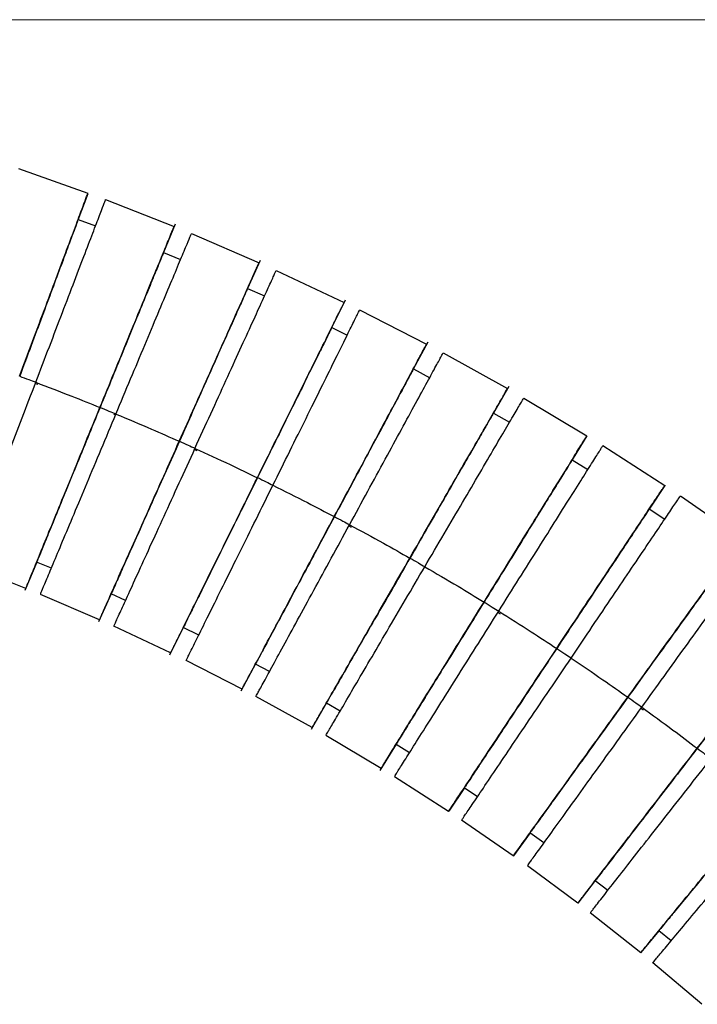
# Model space of a CAD drawing. Header units: millimetres. Extents: x 7590 to 10884, y -1862 to 419.
# Tile 57 of 83: x 8700 to 8761, y -414 to -327. Entities that reach past the tile are written whole.
import ezdxf

# ---------------------------------------------------------------- set-up
doc = ezdxf.new("R2010")
doc.units = ezdxf.units.MM

msp = doc.modelspace()

# ---------------------------------------------------------------- linework, layer by layer
at = {"color": 7, "lineweight": 18}
msp.add_line((8623.644, -326.908), (8775.351, -326.908), dxfattribs=at)
at = {"color": 7, "lineweight": 25}
for p, q in [((8700.224, -340.141), (8706.394, -342.327)), ((8706.373, -342.386), (8705.5, -344.727)), ((8707.96, -342.911), (8714.055, -345.299)), ((8705.525, -344.671), (8707.072, -345.248)), ((8714.136, -345.104), (8713.102, -347.63)), ((8715.601, -345.934), (8721.614, -348.522)), ((8713.112, -347.614), (8714.639, -348.242)), ((8721.701, -348.33), (8720.587, -350.821)), ((8723.138, -349.208), (8729.185, -352.052)), ((8720.598, -350.806), (8722.103, -351.484)), ((8729.28, -351.864), (8728.069, -354.309)), ((8730.563, -352.728), (8736.514, -355.77)), ((8728.08, -354.295), (8729.457, -354.97)), ((8736.614, -355.584), (8735.327, -357.99)), ((8737.988, -356.555), (8743.715, -359.726)), ((8735.338, -357.976), (8736.795, -358.752)), ((8701.71, -359.263), (8701.925, -359.34)), ((8743.821, -359.544), (8742.459, -361.908)), ((8745.164, -360.56), (8750.783, -363.918)), ((8708.658, -361.965), (8708.852, -362.05)), ((8742.47, -361.894), (8743.901, -362.717)), ((8750.774, -363.934), (8749.459, -366.059)), ((8715.866, -365.142), (8716.079, -365.235)), ((8752.203, -364.798), (8757.709, -368.34)), ((8749.47, -366.045), (8750.873, -366.915)), ((8757.699, -368.355), (8756.318, -370.438)), ((8759.099, -369.267), (8764.597, -373.067)), ((8756.329, -370.424), (8757.703, -371.34)), ((8729.604, -371.938), (8729.812, -372.047)), ((8700.866, -377.503), (8695.536, -375.417)), ((8701.83, -375.153), (8700.789, -377.694)), ((8703.136, -375.71), (8701.825, -375.172)), ((8707.416, -380.294), (8702.158, -378.033)), ((8708.453, -377.975), (8707.333, -380.482)), ((8709.74, -378.575), (8708.448, -377.994)), ((8742.864, -379.625), (8743.065, -379.75)), ((8713.747, -383.241), (8708.69, -380.867)), ((8714.875, -380.964), (8713.657, -383.425)), ((8716.246, -381.658), (8714.869, -380.983)), ((8720.1, -386.456), (8715.125, -383.916)), ((8721.299, -384.216), (8720.004, -386.637)), ((8722.543, -384.899), (8721.292, -384.234)), ((8726.343, -389.88), (8721.334, -387.111)), ((8727.612, -387.679), (8726.241, -390.058)), ((8728.832, -388.403), (8727.604, -387.697)), ((8755.589, -388.17), (8755.782, -388.309)), ((8732.469, -393.509), (8727.554, -390.575)), ((8733.807, -391.349), (8732.362, -393.684)), ((8735.002, -392.112), (8733.798, -391.367)), ((8738.472, -397.339), (8733.657, -394.244)), ((8739.876, -395.222), (8738.483, -397.322)), ((8741.046, -396.025), (8739.867, -395.239)), ((8744.232, -401.286), (8739.634, -398.113)), ((8745.719, -399.226), (8744.244, -401.27)), ((8746.957, -400.135), (8745.709, -399.243)), ((8749.97, -405.502), (8745.48, -402.178)), ((8751.521, -403.49), (8749.983, -405.486)), ((8752.635, -404.367), (8751.511, -403.506)), ((8755.565, -409.905), (8751.079, -406.351)), ((8757.179, -407.943), (8755.578, -409.89)), ((8758.263, -408.857), (8757.168, -407.959)), ((8761.011, -414.492), (8756.646, -410.791))]:
    msp.add_line(p, q, dxfattribs=at)
for points, knots in [([(8700.311, -358.629), (8700.708, -357.564), (8701.502, -355.436), (8702.647, -352.368), (8703.704, -349.536), (8704.63, -347.055), (8705.394, -345.008), (8705.957, -343.498), (8706.306, -342.563), (8706.352, -342.441), (8706.372, -342.386)], [0, 0, 0, 0, 0.1276024, 0.2551911, 0.382785, 0.510375, 0.6379203, 0.7658731, 0.8945876, 1, 1, 1, 1]), ([(8701.748, -359.164), (8702.153, -358.103), (8702.964, -355.981), (8704.134, -352.922), (8705.213, -350.099), (8706.158, -347.625), (8706.938, -345.585), (8707.515, -344.075), (8707.888, -343.1), (8707.936, -342.974), (8707.96, -342.911)], [0, 0, 0, 0, 0.124658, 0.2493025, 0.3739521, 0.4985979, 0.6232001, 0.7482004, 0.8739447, 1, 1, 1, 1]), ([(8705.503, -344.728), (8705.487, -344.772), (8705.45, -344.87), (8705.154, -345.664), (8704.672, -346.956), (8704.018, -348.707), (8703.225, -350.832), (8702.32, -353.258), (8701.339, -355.885), (8700.659, -357.709), (8700.318, -358.621)], [0, 0, 0, 0, 0.102379, 0.231167, 0.359236, 0.487344, 0.615517, 0.743669, 0.871811, 1, 1, 1, 1]), ([(8707.461, -361.401), (8707.891, -360.35), (8708.752, -358.248), (8709.993, -355.217), (8711.139, -352.42), (8712.143, -349.969), (8712.97, -347.948), (8713.582, -346.453), (8713.973, -345.5), (8714.024, -345.376), (8714.048, -345.316)], [0, 0, 0, 0, 0.125509, 0.251005, 0.376506, 0.502003, 0.627456, 0.75331, 0.879913, 1, 1, 1, 1]), ([(8708.879, -361.984), (8709.318, -360.936), (8710.196, -358.841), (8711.461, -355.82), (8712.628, -353.032), (8713.651, -350.589), (8714.495, -348.575), (8715.119, -347.085), (8715.517, -346.134), (8715.568, -346.011), (8715.593, -345.951)], [0, 0, 0, 0, 0.1255092, 0.2510048, 0.3765056, 0.5020026, 0.6274556, 0.7533094, 0.8799124, 1, 1, 1, 1]), ([(8713.105, -347.631), (8713.085, -347.679), (8713.044, -347.779), (8712.711, -348.593), (8712.187, -349.872), (8711.479, -351.601), (8710.619, -353.7), (8709.638, -356.096), (8708.575, -358.691), (8707.837, -360.492), (8707.468, -361.393)], [0, 0, 0, 0, 0.11957, 0.245892, 0.371507, 0.497163, 0.62288, 0.748578, 0.874266, 1, 1, 1, 1]), ([(8714.515, -364.408), (8714.978, -363.371), (8715.905, -361.297), (8717.241, -358.307), (8718.474, -355.548), (8719.556, -353.128), (8720.444, -351.141), (8721.114, -349.641), (8721.499, -348.779), (8721.66, -348.418), (8721.609, -348.533), (8721.606, -348.539)], [0, 0, 0, 0, 0.123819, 0.247624, 0.371434, 0.495241, 0.619004, 0.743162, 0.86806, 0.993266, 1, 1, 1, 1]), ([(8715.914, -365.037), (8716.385, -364.004), (8717.328, -361.938), (8718.688, -358.958), (8719.943, -356.208), (8721.043, -353.799), (8721.949, -351.812), (8722.62, -350.343), (8723.048, -349.405), (8723.103, -349.284), (8723.13, -349.225)], [0, 0, 0, 0, 0.125509, 0.251004, 0.376504, 0.502001, 0.627453, 0.753307, 0.879909, 1, 1, 1, 1]), ([(8720.598, -350.806), (8720.575, -350.856), (8720.531, -350.955), (8720.167, -351.77), (8719.602, -353.034), (8718.84, -354.739), (8717.915, -356.81), (8716.858, -359.174), (8715.714, -361.735), (8714.92, -363.512), (8714.523, -364.4)], [0, 0, 0, 0, 0.126585, 0.251901, 0.376516, 0.501169, 0.625885, 0.750582, 0.875268, 1, 1, 1, 1]), ([(8721.466, -367.647), (8721.97, -366.629), (8722.978, -364.593), (8724.431, -361.657), (8725.772, -358.949), (8726.947, -356.575), (8727.916, -354.618), (8728.632, -353.17), (8729.089, -352.247), (8729.148, -352.127), (8729.177, -352.069)], [0, 0, 0, 0, 0.125508, 0.251003, 0.376503, 0.501999, 0.627451, 0.753304, 0.879906, 1, 1, 1, 1]), ([(8722.844, -368.322), (8723.347, -367.304), (8724.355, -365.268), (8725.808, -362.333), (8727.149, -359.624), (8728.324, -357.25), (8729.293, -355.293), (8730.009, -353.845), (8730.466, -352.922), (8730.526, -352.802), (8730.554, -352.744)], [0, 0, 0, 0, 0.125508, 0.251003, 0.376503, 0.501999, 0.627451, 0.753304, 0.879906, 1, 1, 1, 1]), ([(8728.072, -354.311), (8728.049, -354.357), (8728.001, -354.454), (8727.611, -355.242), (8726.997, -356.481), (8726.169, -358.155), (8725.162, -360.188), (8724.014, -362.509), (8722.769, -365.022), (8721.906, -366.766), (8721.474, -367.639)], [0, 0, 0, 0, 0.119578, 0.245899, 0.371513, 0.497167, 0.622883, 0.748581, 0.874267, 1, 1, 1, 1]), ([(8728.307, -371.113), (8728.843, -370.111), (8729.914, -368.108), (8731.459, -365.22), (8732.884, -362.555), (8734.134, -360.219), (8735.164, -358.294), (8735.925, -356.87), (8736.411, -355.961), (8736.474, -355.843), (8736.505, -355.786)], [0, 0, 0, 0, 0.125508, 0.251002, 0.376502, 0.501997, 0.627449, 0.753301, 0.879903, 1, 1, 1, 1]), ([(8729.661, -371.833), (8730.205, -370.836), (8731.292, -368.841), (8732.859, -365.965), (8734.306, -363.312), (8735.573, -360.986), (8736.618, -359.069), (8737.392, -357.649), (8737.892, -356.733), (8737.956, -356.614), (8737.988, -356.555)], [0, 0, 0, 0, 0.124658, 0.249302, 0.373952, 0.498598, 0.6232, 0.7482, 0.873945, 1, 1, 1, 1]), ([(8735.329, -357.991), (8735.304, -358.038), (8735.254, -358.132), (8734.839, -358.908), (8734.187, -360.127), (8733.306, -361.774), (8732.236, -363.774), (8731.015, -366.058), (8729.692, -368.531), (8728.774, -370.247), (8728.315, -371.105)], [0, 0, 0, 0, 0.119581, 0.245901, 0.371515, 0.497169, 0.622885, 0.748581, 0.874268, 1, 1, 1, 1]), ([(8700.318, -358.621), (8700.587, -358.72), (8701.067, -358.897), (8701.545, -359.077), (8701.756, -359.156)], [0, 0, 0, 0, 0.56, 1, 1, 1, 1]), ([(8695.543, -375.399), (8695.566, -375.338), (8695.614, -375.214), (8695.981, -374.252), (8696.558, -372.744), (8697.338, -370.704), (8698.283, -368.229), (8699.362, -365.406), (8700.532, -362.347), (8701.342, -360.225), (8701.748, -359.164)], [0, 0, 0, 0, 0.119569, 0.246246, 0.372174, 0.497701, 0.623272, 0.748847, 0.874417, 1, 1, 1, 1]), ([(8701.748, -359.164), (8702.818, -359.572), (8704.73, -360.299), (8706.626, -361.064), (8707.461, -361.401)], [0, 0, 0, 0, 0.559997, 1, 1, 1, 1]), ([(8735.029, -374.803), (8735.596, -373.819), (8736.73, -371.851), (8738.365, -369.013), (8739.874, -366.394), (8741.197, -364.097), (8742.284, -362.212), (8743.104, -360.788), (8743.575, -359.97), (8743.772, -359.627), (8743.709, -359.737), (8743.706, -359.742)], [0, 0, 0, 0, 0.12382, 0.247626, 0.371438, 0.495246, 0.61901, 0.74317, 0.868069, 0.993277, 1, 1, 1, 1]), ([(8736.359, -375.568), (8736.934, -374.588), (8738.083, -372.629), (8739.741, -369.804), (8741.27, -367.197), (8742.61, -364.912), (8743.715, -363.029), (8744.533, -361.635), (8745.061, -360.734), (8745.13, -360.618), (8745.164, -360.56)], [0, 0, 0, 0, 0.124658, 0.2493025, 0.3739521, 0.4985979, 0.6232001, 0.7482004, 0.8739447, 1, 1, 1, 1]), ([(8700.874, -377.484), (8700.898, -377.424), (8700.949, -377.301), (8701.339, -376.349), (8701.951, -374.854), (8702.779, -372.833), (8703.783, -370.382), (8704.928, -367.585), (8706.169, -364.554), (8707.03, -362.452), (8707.461, -361.401)], [0, 0, 0, 0, 0.119567, 0.246245, 0.372173, 0.4977, 0.623272, 0.748847, 0.874417, 1, 1, 1, 1]), ([(8707.468, -361.393), (8707.1, -362.294), (8706.362, -364.095), (8705.299, -366.69), (8704.318, -369.087), (8703.458, -371.185), (8702.75, -372.914), (8702.226, -374.194), (8701.893, -375.007), (8701.852, -375.106), (8701.833, -375.154)], [0, 0, 0, 0, 0.1258082, 0.2515702, 0.3773427, 0.5031344, 0.6288637, 0.7545536, 0.8809502, 1, 1, 1, 1]), ([(8707.468, -361.393), (8707.734, -361.501), (8708.207, -361.694), (8708.679, -361.89), (8708.887, -361.976)], [0, 0, 0, 0, 0.5599998, 1, 1, 1, 1]), ([(8702.166, -378.015), (8702.191, -377.955), (8702.242, -377.832), (8702.64, -376.883), (8703.264, -375.393), (8704.108, -373.379), (8705.131, -370.935), (8706.298, -368.148), (8707.563, -365.126), (8708.441, -363.031), (8708.879, -361.984)], [0, 0, 0, 0, 0.119567, 0.246244, 0.372173, 0.4977, 0.623271, 0.748847, 0.874416, 1, 1, 1, 1]), ([(8708.879, -361.984), (8709.936, -362.426), (8711.822, -363.217), (8713.692, -364.044), (8714.515, -364.408)], [0, 0, 0, 0, 0.5599974, 1, 1, 1, 1]), ([(8742.47, -361.894), (8742.443, -361.941), (8742.389, -362.035), (8741.943, -362.809), (8741.252, -364.008), (8740.32, -365.627), (8739.187, -367.592), (8737.895, -369.835), (8736.495, -372.266), (8735.523, -373.952), (8735.037, -374.795)], [0, 0, 0, 0, 0.126585, 0.251901, 0.376516, 0.501169, 0.625885, 0.750582, 0.875268, 1, 1, 1, 1]), ([(8741.626, -378.713), (8742.224, -377.747), (8743.419, -375.816), (8745.143, -373.031), (8746.733, -370.461), (8748.127, -368.209), (8749.277, -366.352), (8750.127, -364.977), (8750.677, -364.09), (8750.748, -363.975), (8750.783, -363.918)], [0, 0, 0, 0, 0.124658, 0.2493024, 0.3739521, 0.4985979, 0.6232001, 0.7482004, 0.8739447, 1, 1, 1, 1]), ([(8707.416, -380.294), (8707.444, -380.233), (8707.499, -380.11), (8707.925, -379.156), (8708.584, -377.68), (8709.475, -375.687), (8710.556, -373.268), (8711.789, -370.509), (8713.125, -367.519), (8714.052, -365.445), (8714.515, -364.408)], [0, 0, 0, 0, 0.126055, 0.2518, 0.3768, 0.501402, 0.626048, 0.750698, 0.875342, 1, 1, 1, 1]), ([(8714.523, -364.4), (8714.126, -365.289), (8713.332, -367.066), (8712.188, -369.626), (8711.131, -371.991), (8710.206, -374.061), (8709.444, -375.767), (8708.879, -377.03), (8708.515, -377.846), (8708.471, -377.945), (8708.448, -377.994)], [0, 0, 0, 0, 0.124732, 0.2494183, 0.3741149, 0.4988306, 0.6234844, 0.7480991, 0.8734146, 1, 1, 1, 1]), ([(8708.699, -380.849), (8708.725, -380.79), (8708.781, -380.669), (8709.208, -379.732), (8709.879, -378.263), (8710.785, -376.276), (8711.885, -373.866), (8713.14, -371.117), (8714.499, -368.137), (8715.442, -366.071), (8715.914, -365.037)], [0, 0, 0, 0, 0.1195645, 0.2462427, 0.3721713, 0.497699, 0.6232705, 0.748846, 0.8744162, 1, 1, 1, 1]), ([(8714.523, -364.4), (8714.784, -364.517), (8715.251, -364.726), (8715.717, -364.937), (8715.922, -365.03)], [0, 0, 0, 0, 0.56, 1, 1, 1, 1]), ([(8715.914, -365.037), (8716.955, -365.515), (8718.814, -366.367), (8720.656, -367.255), (8721.466, -367.647)], [0, 0, 0, 0, 0.559997, 1, 1, 1, 1]), ([(8742.93, -379.521), (8743.535, -378.56), (8744.746, -376.638), (8746.491, -373.867), (8748.102, -371.31), (8749.514, -369.068), (8750.677, -367.221), (8751.539, -365.853), (8752.095, -364.969), (8752.167, -364.855), (8752.203, -364.798)], [0, 0, 0, 0, 0.124658, 0.2493025, 0.3739521, 0.4985979, 0.6232001, 0.7482004, 0.8739447, 1, 1, 1, 1]), ([(8749.47, -366.045), (8749.441, -366.091), (8749.384, -366.183), (8748.914, -366.943), (8748.186, -368.12), (8747.203, -369.708), (8746.009, -371.636), (8744.647, -373.838), (8743.171, -376.223), (8742.146, -377.878), (8741.634, -378.706)], [0, 0, 0, 0, 0.126585, 0.251901, 0.376516, 0.501169, 0.625885, 0.750582, 0.875268, 1, 1, 1, 1]), ([(8713.756, -383.223), (8713.785, -383.165), (8713.844, -383.045), (8714.301, -382.123), (8715.017, -380.675), (8715.986, -378.718), (8717.161, -376.344), (8718.502, -373.636), (8719.955, -370.7), (8720.963, -368.664), (8721.466, -367.647)], [0, 0, 0, 0, 0.119563, 0.246241, 0.37217, 0.497698, 0.62327, 0.748845, 0.874416, 1, 1, 1, 1]), ([(8721.474, -367.639), (8721.043, -368.511), (8720.179, -370.255), (8718.935, -372.769), (8717.786, -375.09), (8716.78, -377.122), (8715.951, -378.797), (8715.338, -380.036), (8714.948, -380.823), (8714.901, -380.919), (8714.877, -380.966)], [0, 0, 0, 0, 0.125809, 0.251571, 0.377344, 0.503137, 0.628867, 0.754557, 0.880954, 1, 1, 1, 1]), ([(8721.474, -367.639), (8721.732, -367.764), (8722.191, -367.988), (8722.65, -368.214), (8722.851, -368.314)], [0, 0, 0, 0, 0.56, 1, 1, 1, 1]), ([(8715.134, -383.898), (8715.162, -383.84), (8715.221, -383.72), (8715.678, -382.798), (8716.395, -381.35), (8717.363, -379.393), (8718.538, -377.019), (8719.879, -374.311), (8721.332, -371.375), (8722.34, -369.34), (8722.844, -368.322)], [0, 0, 0, 0, 0.119563, 0.246241, 0.37217, 0.497698, 0.62327, 0.748845, 0.874416, 1, 1, 1, 1]), ([(8722.844, -368.322), (8723.868, -368.833), (8725.698, -369.746), (8727.51, -370.695), (8728.307, -371.113)], [0, 0, 0, 0, 0.559997, 1, 1, 1, 1]), ([(8748.09, -382.839), (8748.718, -381.893), (8749.974, -380), (8751.785, -377.27), (8753.455, -374.752), (8754.92, -372.543), (8756.123, -370.73), (8757.032, -369.361), (8757.553, -368.574), (8757.772, -368.244), (8757.702, -368.35), (8757.699, -368.355)], [0, 0, 0, 0, 0.123821, 0.247628, 0.37144, 0.495248, 0.619013, 0.743174, 0.868074, 0.993282, 1, 1, 1, 1]), ([(8749.367, -383.69), (8750.002, -382.748), (8751.272, -380.866), (8753.104, -378.15), (8754.795, -375.645), (8756.277, -373.45), (8757.498, -371.64), (8758.402, -370.3), (8758.986, -369.434), (8759.062, -369.322), (8759.099, -369.267)], [0, 0, 0, 0, 0.124658, 0.249302, 0.373952, 0.498598, 0.6232, 0.7482, 0.873945, 1, 1, 1, 1]), ([(8756.329, -370.424), (8756.299, -370.469), (8756.239, -370.56), (8755.746, -371.304), (8754.98, -372.457), (8753.948, -374.014), (8752.694, -375.904), (8751.263, -378.062), (8749.712, -380.399), (8748.636, -382.021), (8748.098, -382.832)], [0, 0, 0, 0, 0.126585, 0.251901, 0.376516, 0.501169, 0.625885, 0.750582, 0.875268, 1, 1, 1, 1]), ([(8720.11, -386.438), (8720.14, -386.381), (8720.203, -386.264), (8720.689, -385.356), (8721.45, -383.932), (8722.48, -382.006), (8723.73, -379.67), (8725.155, -377.005), (8726.7, -374.117), (8727.771, -372.114), (8728.307, -371.113)], [0, 0, 0, 0, 0.119561, 0.24624, 0.372169, 0.497697, 0.623269, 0.748845, 0.874416, 1, 1, 1, 1]), ([(8728.315, -371.105), (8727.856, -371.963), (8726.938, -373.679), (8725.615, -376.152), (8724.394, -378.436), (8723.324, -380.436), (8722.443, -382.083), (8721.791, -383.302), (8721.376, -384.077), (8721.326, -384.171), (8721.301, -384.217)], [0, 0, 0, 0, 0.125809, 0.251572, 0.377345, 0.503138, 0.628868, 0.754558, 0.880956, 1, 1, 1, 1]), ([(8728.315, -371.105), (8728.568, -371.239), (8729.02, -371.478), (8729.471, -371.719), (8729.669, -371.825)], [0, 0, 0, 0, 0.56, 1, 1, 1, 1]), ([(8721.344, -387.093), (8721.374, -387.036), (8721.438, -386.919), (8721.931, -386.016), (8722.704, -384.598), (8723.749, -382.68), (8725.017, -380.354), (8726.463, -377.701), (8728.031, -374.825), (8729.118, -372.83), (8729.661, -371.833)], [0, 0, 0, 0, 0.119561, 0.24624, 0.372169, 0.497697, 0.623269, 0.748845, 0.874416, 1, 1, 1, 1]), ([(8729.661, -371.833), (8730.669, -372.378), (8732.467, -373.351), (8734.247, -374.359), (8735.029, -374.803)], [0, 0, 0, 0, 0.559997, 1, 1, 1, 1]), ([(8754.415, -387.176), (8755.079, -386.255), (8756.408, -384.414), (8758.325, -381.758), (8760.094, -379.307), (8761.644, -377.159), (8762.922, -375.388), (8763.867, -374.078), (8764.47, -373.243), (8764.548, -373.135), (8764.586, -373.082)], [0, 0, 0, 0, 0.125506, 0.250999, 0.376497, 0.501992, 0.627442, 0.753293, 0.879893, 1, 1, 1, 1]), ([(8755.662, -388.069), (8756.327, -387.148), (8757.656, -385.306), (8759.573, -382.65), (8761.341, -380.199), (8762.891, -378.051), (8764.169, -376.281), (8765.115, -374.97), (8765.726, -374.123), (8765.805, -374.014), (8765.844, -373.959)], [0, 0, 0, 0, 0.124658, 0.249302, 0.373952, 0.498598, 0.6232, 0.7482, 0.873945, 1, 1, 1, 1]), ([(8726.343, -389.88), (8726.377, -389.821), (8726.444, -389.705), (8726.965, -388.8), (8727.772, -387.399), (8728.862, -385.507), (8730.185, -383.212), (8731.693, -380.593), (8733.328, -377.755), (8734.462, -375.787), (8735.029, -374.803)], [0, 0, 0, 0, 0.126055, 0.2518, 0.3768, 0.501402, 0.626048, 0.750698, 0.875342, 1, 1, 1, 1]), ([(8735.037, -374.795), (8734.551, -375.639), (8733.58, -377.325), (8732.18, -379.755), (8730.887, -381.999), (8729.755, -383.964), (8728.822, -385.583), (8728.131, -386.782), (8727.686, -387.556), (8727.631, -387.65), (8727.604, -387.697)], [0, 0, 0, 0, 0.124732, 0.249418, 0.374115, 0.498831, 0.623484, 0.748099, 0.873415, 1, 1, 1, 1]), ([(8735.037, -374.795), (8735.286, -374.937), (8735.73, -375.191), (8736.172, -375.447), (8736.367, -375.56)], [0, 0, 0, 0, 0.5599998, 1, 1, 1, 1]), ([(8727.565, -390.558), (8727.597, -390.502), (8727.665, -390.387), (8728.186, -389.5), (8729.003, -388.106), (8730.108, -386.223), (8731.448, -383.938), (8732.978, -381.332), (8734.635, -378.506), (8735.784, -376.547), (8736.359, -375.568)], [0, 0, 0, 0, 0.11956, 0.246239, 0.372168, 0.497696, 0.623269, 0.748845, 0.874416, 1, 1, 1, 1]), ([(8736.359, -375.568), (8737.348, -376.145), (8739.114, -377.177), (8740.858, -378.244), (8741.626, -378.713)], [0, 0, 0, 0, 0.5599974, 1, 1, 1, 1]), ([(8763.125, -375.11), (8763.095, -375.152), (8763.032, -375.239), (8762.517, -375.952), (8761.708, -377.073), (8760.615, -378.588), (8759.288, -380.427), (8757.772, -382.527), (8756.131, -384.801), (8754.992, -386.38), (8754.423, -387.169)], [0, 0, 0, 0, 0.1195909, 0.24591, 0.3715226, 0.4971747, 0.6228891, 0.7485843, 0.8742691, 1, 1, 1, 1]), ([(8760.592, -391.72), (8761.286, -390.821), (8762.672, -389.021), (8764.672, -386.427), (8766.516, -384.034), (8768.135, -381.934), (8769.463, -380.211), (8770.466, -378.909), (8771.042, -378.161), (8771.284, -377.848), (8771.207, -377.948), (8771.203, -377.953)], [0, 0, 0, 0, 0.123821, 0.247629, 0.371442, 0.495251, 0.619017, 0.743178, 0.868078, 0.993287, 1, 1, 1, 1]), ([(8732.469, -393.509), (8732.505, -393.451), (8732.576, -393.337), (8733.125, -392.449), (8733.976, -391.074), (8735.125, -389.218), (8736.519, -386.965), (8738.109, -384.396), (8739.833, -381.61), (8741.028, -379.679), (8741.626, -378.713)], [0, 0, 0, 0, 0.126055, 0.2518, 0.3768, 0.501402, 0.626048, 0.750698, 0.875342, 1, 1, 1, 1]), ([(8741.634, -378.706), (8741.122, -379.533), (8740.098, -381.188), (8738.622, -383.573), (8737.259, -385.775), (8736.065, -387.703), (8735.082, -389.292), (8734.354, -390.469), (8733.884, -391.228), (8733.827, -391.32), (8733.798, -391.367)], [0, 0, 0, 0, 0.124732, 0.249418, 0.374115, 0.498831, 0.623484, 0.748099, 0.873415, 1, 1, 1, 1]), ([(8741.634, -378.706), (8741.878, -378.856), (8742.313, -379.124), (8742.747, -379.395), (8742.938, -379.514)], [0, 0, 0, 0, 0.56, 1, 1, 1, 1]), ([(8733.667, -394.227), (8733.702, -394.173), (8733.773, -394.06), (8734.321, -393.189), (8735.182, -391.822), (8736.346, -389.974), (8737.758, -387.733), (8739.368, -385.176), (8741.114, -382.404), (8742.325, -380.482), (8742.93, -379.521)], [0, 0, 0, 0, 0.119559, 0.246238, 0.372167, 0.497696, 0.623268, 0.748844, 0.874415, 1, 1, 1, 1]), ([(8742.93, -379.521), (8743.899, -380.132), (8745.63, -381.221), (8747.338, -382.345), (8748.09, -382.839)], [0, 0, 0, 0, 0.5599974, 1, 1, 1, 1]), ([(8769.69, -379.919), (8769.657, -379.963), (8769.59, -380.048), (8769.045, -380.756), (8768.2, -381.852), (8767.06, -383.332), (8765.675, -385.128), (8764.095, -387.179), (8762.382, -389.4), (8761.194, -390.942), (8760.6, -391.713)], [0, 0, 0, 0, 0.126585, 0.251901, 0.376516, 0.501169, 0.625885, 0.750582, 0.875268, 1, 1, 1, 1]), ([(8738.472, -397.339), (8738.509, -397.283), (8738.583, -397.17), (8739.161, -396.3), (8740.054, -394.953), (8741.261, -393.134), (8742.726, -390.926), (8744.396, -388.408), (8746.207, -385.678), (8747.462, -383.786), (8748.09, -382.839)], [0, 0, 0, 0, 0.1260553, 0.2517996, 0.3767999, 0.5014021, 0.6260479, 0.7506976, 0.875342, 1, 1, 1, 1]), ([(8748.098, -382.832), (8747.56, -383.643), (8746.484, -385.264), (8744.934, -387.602), (8743.502, -389.759), (8742.249, -391.649), (8741.216, -393.206), (8740.451, -394.359), (8739.957, -395.104), (8739.897, -395.194), (8739.867, -395.239)], [0, 0, 0, 0, 0.124732, 0.249418, 0.374115, 0.498831, 0.623484, 0.748099, 0.873415, 1, 1, 1, 1]), ([(8748.098, -382.832), (8748.337, -382.99), (8748.763, -383.272), (8749.188, -383.557), (8749.374, -383.682)], [0, 0, 0, 0, 0.5599998, 1, 1, 1, 1]), ([(8739.645, -398.097), (8739.681, -398.043), (8739.756, -397.932), (8740.332, -397.079), (8741.235, -395.74), (8742.457, -393.93), (8743.938, -391.734), (8745.629, -389.229), (8747.461, -386.514), (8748.731, -384.631), (8749.367, -383.69)], [0, 0, 0, 0, 0.119559, 0.246238, 0.372167, 0.497696, 0.623268, 0.748844, 0.874415, 1, 1, 1, 1]), ([(8749.367, -383.69), (8750.315, -384.332), (8752.009, -385.478), (8753.679, -386.657), (8754.415, -387.176)], [0, 0, 0, 0, 0.559997, 1, 1, 1, 1]), ([(8744.232, -401.286), (8744.272, -401.231), (8744.35, -401.122), (8744.961, -400.275), (8745.908, -398.964), (8747.185, -397.194), (8748.735, -395.046), (8750.504, -392.595), (8752.421, -389.939), (8753.75, -388.097), (8754.415, -387.176)], [0, 0, 0, 0, 0.126055, 0.2518, 0.3768, 0.501402, 0.626048, 0.750698, 0.875342, 1, 1, 1, 1]), ([(8754.423, -387.169), (8753.853, -387.958), (8752.714, -389.536), (8751.073, -391.81), (8749.557, -393.91), (8748.23, -395.749), (8747.137, -397.264), (8746.328, -398.385), (8745.814, -399.098), (8745.751, -399.185), (8745.72, -399.227)], [0, 0, 0, 0, 0.1258093, 0.2515723, 0.3773459, 0.5031386, 0.628869, 0.7545599, 0.8809577, 1, 1, 1, 1]), ([(8754.423, -387.169), (8754.656, -387.335), (8755.072, -387.631), (8755.487, -387.93), (8755.67, -388.061)], [0, 0, 0, 0, 0.5599998, 1, 1, 1, 1]), ([(8745.48, -402.178), (8745.519, -402.124), (8745.598, -402.014), (8746.209, -401.168), (8747.155, -399.857), (8748.433, -398.086), (8749.983, -395.938), (8751.751, -393.488), (8753.668, -390.832), (8754.997, -388.99), (8755.662, -388.069)], [0, 0, 0, 0, 0.126055, 0.2518, 0.3768, 0.501402, 0.626048, 0.750698, 0.875342, 1, 1, 1, 1]), ([(8755.662, -388.069), (8756.589, -388.742), (8758.244, -389.943), (8759.875, -391.177), (8760.592, -391.72)], [0, 0, 0, 0, 0.559997, 1, 1, 1, 1]), ([(8749.97, -405.502), (8750.011, -405.448), (8750.094, -405.342), (8750.731, -404.515), (8751.718, -403.234), (8753.051, -401.505), (8754.668, -399.407), (8756.513, -397.013), (8758.512, -394.419), (8759.899, -392.62), (8760.592, -391.72)], [0, 0, 0, 0, 0.126055, 0.2518, 0.3768, 0.501402, 0.626048, 0.750698, 0.875342, 1, 1, 1, 1]), ([(8760.6, -391.713), (8760.006, -392.483), (8758.818, -394.025), (8757.106, -396.246), (8755.525, -398.297), (8754.14, -400.094), (8753, -401.573), (8752.155, -402.669), (8751.61, -403.377), (8751.544, -403.463), (8751.511, -403.506)], [0, 0, 0, 0, 0.124732, 0.249418, 0.374115, 0.498831, 0.623484, 0.748099, 0.873415, 1, 1, 1, 1]), ([(8760.6, -391.713), (8760.828, -391.886), (8761.234, -392.196), (8761.639, -392.508), (8761.817, -392.646)], [0, 0, 0, 0, 0.56, 1, 1, 1, 1]), ([(8751.092, -406.335), (8751.132, -406.284), (8751.214, -406.179), (8751.849, -405.369), (8752.845, -404.097), (8754.191, -402.378), (8755.825, -400.293), (8757.688, -397.914), (8759.708, -395.335), (8761.109, -393.547), (8761.81, -392.653)], [0, 0, 0, 0, 0.119559, 0.246238, 0.372168, 0.497696, 0.623268, 0.748845, 0.874415, 1, 1, 1, 1]), ([(8755.565, -409.905), (8755.608, -409.853), (8755.694, -409.749), (8756.357, -408.943), (8757.384, -407.694), (8758.77, -406.007), (8760.453, -403.961), (8762.372, -401.627), (8764.452, -399.097), (8765.895, -397.343), (8766.616, -396.465)], [0, 0, 0, 0, 0.126055, 0.2518, 0.3768, 0.501402, 0.626048, 0.750698, 0.875342, 1, 1, 1, 1]), ([(8766.624, -396.458), (8766.006, -397.21), (8764.77, -398.713), (8762.989, -400.879), (8761.344, -402.879), (8759.904, -404.631), (8758.717, -406.074), (8757.839, -407.142), (8757.281, -407.821), (8757.213, -407.904), (8757.18, -407.944)], [0, 0, 0, 0, 0.1258089, 0.2515716, 0.3773448, 0.5031372, 0.6288673, 0.7545579, 0.8809552, 1, 1, 1, 1]), ([(8756.646, -410.791), (8756.689, -410.739), (8756.775, -410.635), (8757.445, -409.834), (8758.481, -408.594), (8759.881, -406.918), (8761.58, -404.885), (8763.517, -402.566), (8765.618, -400.053), (8767.074, -398.31), (8767.802, -397.438)], [0, 0, 0, 0, 0.126055, 0.2518, 0.3768, 0.501402, 0.626048, 0.750698, 0.875342, 1, 1, 1, 1])]:
    msp.add_open_spline(points, degree=3, knots=knots, dxfattribs=at)

doc.saveas('drawing.dxf')
